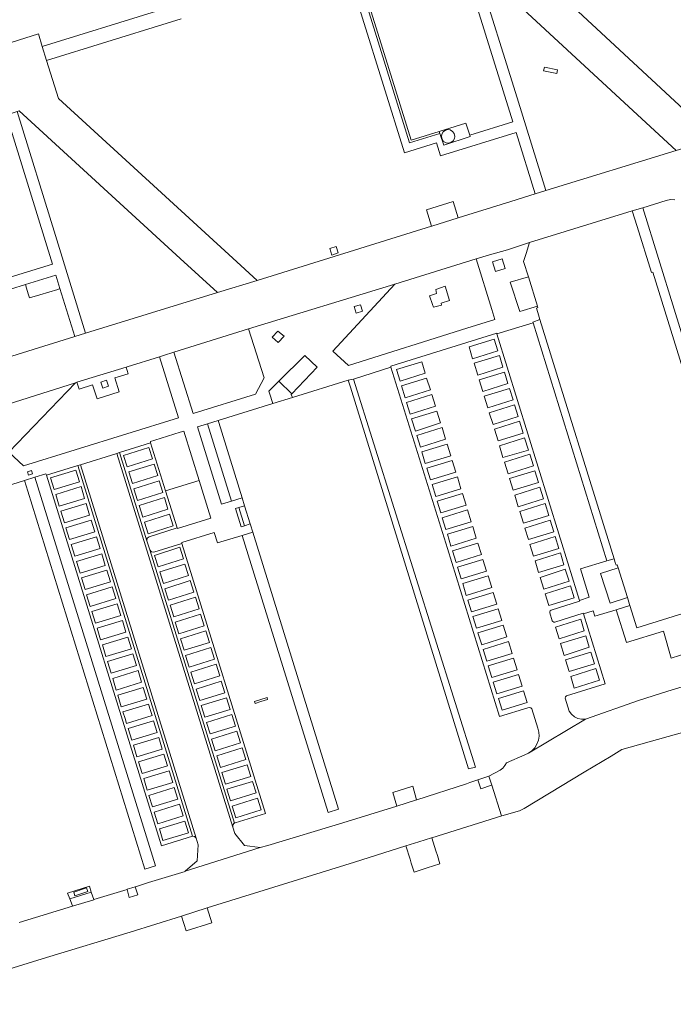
# Model space of a CAD drawing. Extents: x 148869 to 161638, y 453607 to 469810.
# Tile 104 of 256: x 152437 to 152533, y 461950 to 462096. Entities that reach past the tile are written whole.
import ezdxf

# ---------------------------------------------------------------- set-up
doc = ezdxf.new("R2010")
doc.units = 0
for name, color, linetype, lineweight in [('B-RO-VH-VERHARDING_GESLOTEN-GV', 251, 'CONTINUOUS', 18), ('B-RO-VH-VERHARDING_HALFVERHARDING-GV', 251, 'CONTINUOUS', 18), ('B-RO-VH-VERHARDING_OPEN-GV', 251, 'CONTINUOUS', 18)]:
    doc.layers.add(name, color=color, linetype=linetype, lineweight=lineweight)

msp = doc.modelspace()

# ---------------------------------------------------------------- linework, layer by layer
at = {"layer": 'B-RO-VH-VERHARDING_GESLOTEN-GV', "flags": 128}
for points in [[(152516, 462087.87), (152516.14, 462088.41), (152514.18, 462088.83), (152514.05, 462088.3)], [(152483.69, 462061.34), (152483.39, 462062.29), (152482.44, 462061.99), (152482.73, 462061.03)], [(152497.62, 462053.73), (152497.77, 462053.32), (152498.96, 462053.62), (152498.93, 462053.92), (152500.14, 462054.33), (152499.52, 462056.41), (152498.13, 462055.95), (152498.23, 462055.34), (152497.16, 462055)], [(152486.32, 462052.43), (152487.27, 462052.71), (152486.98, 462053.67), (152486.05, 462053.4)], [(152448.83, 462041.36), (152449.69, 462041.64), (152449.4, 462042.51), (152448.55, 462042.23)], [(152437.82, 462028.49), (152438.44, 462028.69), (152438.3, 462029.16), (152437.68, 462028.98)], [(152468.97, 462023.68), (152468.47, 462023.53), (152469.3, 462020.82), (152469.8, 462020.98)], [(152472.07, 461995.26), (152471.27, 461995), (152471.37, 461994.71), (152472.23, 461994.99), (152473.23, 461995.32), (152473.14, 461995.61)], [(152506.37, 461982.64), (152506.38, 461982.65), (152505.97, 461983.95), (152504.35, 461983.42), (152504.8, 461982.1)], [(152446.86, 461967.67), (152443.63, 461966.67), (152443.96, 461965.81), (152447.14, 461966.79)], [(152444.53, 461966.82), (152446.44, 461967.44), (152446.61, 461966.9), (152444.71, 461966.28)], [(152454, 461966.41), (152454.01, 461966.41), (152453.65, 461967.6), (152453.65, 461967.61), (152453.65, 461967.61), (152453.12, 461967.44), (152452.43, 461967.23), (152452.43, 461967.22), (152452.75, 461966.03)]]:
    msp.add_lwpolyline(points, close=True, dxfattribs=at)
at = {"layer": 'B-RO-VH-VERHARDING_HALFVERHARDING-GV', "flags": 128}
msp.add_lwpolyline([(152484.93, 462107.55), (152494.22, 462077.61), (152498.69, 462079), (152498.59, 462079.31), (152494.46, 462078.02), (152492.15, 462085.46), (152486.64, 462103.21)], dxfattribs=at)
at = {"layer": 'B-RO-VH-VERHARDING_OPEN-GV', "flags": 128}
for points in [[(152508.64, 462110.89), (152507.99, 462112.97), (152507.38, 462114.85), (152497.65, 462111.83), (152499.13, 462107.05), (152499.22, 462107.08), (152500.47, 462103.07), (152500.7, 462102.33), (152502.6, 462102.9), (152504.2, 462103.39), (152504.52, 462103.49), (152527.34, 462082.37), (152533.67, 462076.51), (152538.49, 462077.99), (152539.44, 462078.28), (152534.81, 462082.58), (152510.37, 462105.27)], [(152440.53, 462089.82), (152439.89, 462091.88), (152439.32, 462093.74), (152429.48, 462090.65), (152430.98, 462085.97), (152431.18, 462086.03), (152432.68, 462081.14), (152434.57, 462081.74), (152436.17, 462082.25), (152436.44, 462082.34), (152460.29, 462060.51), (152465.79, 462055.49), (152471.66, 462057.29), (152468.06, 462060.58), (152442.27, 462084.17)], [(152498.69, 462079), (152499.28, 462077.27), (152503.21, 462078.59), (152503.14, 462078.78), (152502.56, 462080.54), (152498.59, 462079.31)], [(152499.03, 462078.19), (152499.27, 462077.85), (152499.63, 462077.65), (152499.93, 462077.6), (152500.33, 462077.69), (152500.67, 462077.93), (152500.87, 462078.28), (152500.92, 462078.59), (152500.83, 462078.99), (152500.59, 462079.32), (152500.24, 462079.53), (152499.93, 462079.58), (152499.53, 462079.49), (152499.2, 462079.25), (152498.99, 462078.89), (152498.95, 462078.59)], [(152499.03, 462078.19), (152498.95, 462078.59), (152498.99, 462078.89), (152499.2, 462079.25), (152499.53, 462079.49), (152499.93, 462079.58), (152500.24, 462079.53), (152500.59, 462079.32), (152500.83, 462078.99), (152500.92, 462078.59), (152500.87, 462078.28), (152500.67, 462077.93), (152500.33, 462077.69), (152499.93, 462077.6), (152499.63, 462077.65), (152499.27, 462077.85)], [(152501.44, 462066.55), (152500.66, 462068.93), (152496.75, 462067.71), (152497.5, 462065.33), (152497.51, 462065.29)], [(152528.74, 462068.01), (152527.19, 462067.56), (152527.89, 462065.28), (152530.01, 462058.46), (152530.22, 462058.51), (152542.04, 462020.53), (152541.76, 462020.46), (152544.65, 462011.1), (152527.86, 462005.88), (152526.83, 462009.2), (152524.79, 462008.55), (152526.31, 462003.72), (152531.82, 462005.42), (152532.92, 462001.39), (152539.12, 462003.38), (152540.42, 461998.97), (152541.6, 461999.33), (152538.92, 462008.15), (152546.41, 462010.53), (152546.12, 462011.55), (152538.03, 462038.04)], [(152508.39, 462059.05), (152506.95, 462058.62), (152506.5, 462060.04), (152507.95, 462060.47)], [(152441.88, 462058.08), (152437.39, 462056.69), (152437.55, 462056.16), (152437.81, 462055.31), (152438, 462054.69), (152439.5, 462055.15), (152442.17, 462055.95), (152442.49, 462056.07)], [(152511.81, 462057.82), (152509.14, 462057.03), (152510.53, 462052.69), (152513.16, 462053.45)], [(152487.27, 462052.71), (152486.32, 462052.43), (152486.05, 462053.4), (152486.98, 462053.67)], [(152513.53, 462051.5), (152512.48, 462051.12), (152512.5, 462051.02), (152523.4, 462015.8), (152524.49, 462016.1)], [(152475.68, 462049.03), (152474.8, 462048.09), (152473.91, 462048.91), (152474.72, 462049.78)], [(152507.15, 462049.4), (152507.13, 462049.48), (152491.48, 462044.6), (152491.48, 462044.47), (152499.82, 462017.63), (152507.53, 461992.76), (152511.74, 461994.08), (152511.96, 461994.13), (152512.18, 461994.06), (152512.33, 461993.9), (152513.2, 461991.08), (152513.35, 461990.48), (152513.39, 461989.87), (152513.29, 461989.26), (152513.08, 461988.68), (152512.76, 461988.16), (152512.34, 461987.71), (152511.83, 461987.36), (152520.26, 461992.38), (152519.69, 461992.37), (152519.13, 461992.49), (152518.62, 461992.75), (152518.18, 461993.11), (152517.83, 461993.57), (152517.24, 461995.49), (152517.28, 461995.7), (152517.43, 461995.85), (152523.15, 461997.62), (152519.96, 462007.97), (152519.93, 462008.06), (152515.71, 462006.75), (152515.56, 462006.74), (152515.43, 462006.82), (152515.35, 462006.95), (152514.99, 462008.13), (152514.98, 462008.29), (152515.05, 462008.43), (152515.19, 462008.52), (152519.38, 462009.83), (152519.37, 462009.93)], [(152503.03, 462047.45), (152506.77, 462048.59), (152507.29, 462046.89), (152503.53, 462045.7)], [(152503.03, 462047.45), (152503.53, 462045.7), (152507.29, 462046.89), (152506.77, 462048.59)], [(152476.82, 462040.53), (152480.56, 462044.43), (152478.71, 462046.17), (152474.89, 462042.36)], [(152507.52, 462046.17), (152508.04, 462044.47), (152504.31, 462043.29), (152503.77, 462045.02)], [(152503.77, 462045.02), (152504.31, 462043.29), (152508.04, 462044.47), (152507.52, 462046.17)], [(152492.82, 462042.37), (152492.28, 462044.11), (152496.03, 462045.26), (152496.56, 462043.55)], [(152492.82, 462042.37), (152496.56, 462043.55), (152496.03, 462045.26), (152492.28, 462044.11)], [(152450.63, 462042.86), (152452.58, 462043.48), (152452.29, 462044.47), (152445.02, 462042.21), (152445.35, 462041.22), (152447.33, 462041.85), (152448, 462039.78), (152451.28, 462040.81)], [(152508.27, 462043.73), (152508.79, 462042.03), (152505.06, 462040.87), (152504.53, 462042.58)], [(152508.27, 462043.73), (152504.53, 462042.58), (152505.06, 462040.87), (152508.79, 462042.03)], [(152448.55, 462042.23), (152449.4, 462042.51), (152449.69, 462041.64), (152448.83, 462041.36)], [(152473.51, 462040.63), (152474.02, 462039.08), (152476.9, 462039.97), (152476.73, 462040.43), (152476.82, 462040.53), (152474.89, 462042.36), (152473.42, 462040.9)], [(152503.99, 461985.27), (152485.95, 462042.68), (152485.15, 462042.52), (152485.47, 462041.48), (152502.97, 461985.03)], [(152493.56, 462039.93), (152493.02, 462041.7), (152496.76, 462042.84), (152497.32, 462041.11)], [(152493.02, 462041.7), (152493.56, 462039.93), (152497.32, 462041.11), (152496.76, 462042.84)], [(152494.34, 462037.51), (152493.8, 462039.24), (152497.52, 462040.39), (152498.06, 462038.66)], [(152494.34, 462037.51), (152498.06, 462038.66), (152497.52, 462040.39), (152493.8, 462039.24)], [(152509.02, 462041.29), (152509.54, 462039.6), (152505.82, 462038.42), (152505.25, 462040.14)], [(152505.25, 462040.14), (152505.82, 462038.42), (152509.54, 462039.6), (152509.02, 462041.29)], [(152509.77, 462038.87), (152510.29, 462037.16), (152506.58, 462035.99), (152506.03, 462037.72)], [(152509.77, 462038.87), (152506.03, 462037.72), (152506.58, 462035.99), (152510.29, 462037.16)], [(152495.13, 462035), (152494.54, 462036.79), (152498.28, 462037.94), (152498.82, 462036.22)], [(152495.13, 462035), (152498.82, 462036.22), (152498.28, 462037.94), (152494.54, 462036.79)], [(152464.34, 462036.09), (152467.89, 462024.65), (152469.45, 462025.12), (152466, 462036.27), (152465.91, 462036.57)], [(152510.51, 462036.45), (152511.04, 462034.69), (152507.33, 462033.56), (152506.79, 462035.28)], [(152510.51, 462036.45), (152506.79, 462035.28), (152507.33, 462033.56), (152511.04, 462034.69)], [(152455.92, 462033.26), (152458.12, 462026.14), (152463.12, 462027.67), (152460.81, 462035.01), (152460.27, 462034.82), (152456.55, 462033.65), (152455.88, 462033.45)], [(152495.84, 462032.63), (152495.3, 462034.36), (152499.05, 462035.51), (152499.55, 462033.78)], [(152495.84, 462032.63), (152499.55, 462033.78), (152499.05, 462035.51), (152495.3, 462034.36)], [(152455.37, 462018.77), (152455.41, 462019.15), (152455.72, 462019.38), (152459.84, 462020.67), (152458.12, 462026.14), (152455.92, 462033.26), (152451.32, 462031.83)], [(152496.53, 462030.19), (152496.05, 462031.92), (152499.79, 462033.08), (152500.33, 462031.36)], [(152496.53, 462030.19), (152500.33, 462031.36), (152499.79, 462033.08), (152496.05, 462031.92)], [(152511.26, 462034.02), (152511.81, 462032.19), (152508.05, 462031.11), (152507.55, 462032.83)], [(152511.26, 462034.02), (152507.55, 462032.83), (152508.05, 462031.11), (152511.81, 462032.19)], [(152461.04, 461969.89), (152472.11, 461973.42), (152472.11, 461973.43), (152469.82, 461973.7), (152468.36, 461975.49), (152468.06, 461976.43), (152450.9, 462031.7), (152445.54, 462030.03), (152462.63, 461974.77), (152462.97, 461973.79), (152462.79, 461971.45), (152461.02, 461969.89)], [(152468.08, 461976.74), (152468.26, 461976.99), (152468.3, 461977.01), (152468.33, 461977.03), (152455.78, 462017.41), (152455.37, 462018.77), (152451.32, 462031.83), (152450.9, 462031.7), (152468.06, 461976.43)], [(152451.92, 462031.4), (152455.65, 462032.58), (152456.19, 462030.87), (152452.46, 462029.69)], [(152452.46, 462029.69), (152456.19, 462030.87), (152455.65, 462032.58), (152451.92, 462031.4)], [(152512.01, 462031.58), (152512.55, 462029.85), (152508.82, 462028.68), (152508.28, 462030.41)], [(152512.01, 462031.58), (152508.28, 462030.41), (152508.82, 462028.68), (152512.55, 462029.85)], [(152445.54, 462030.03), (152445.12, 462029.92), (152462.11, 461975.08), (152462.43, 461975.02), (152462.63, 461974.77)], [(152452.68, 462028.95), (152456.42, 462030.12), (152456.96, 462028.41), (152453.21, 462027.24)], [(152456.42, 462030.12), (152452.68, 462028.95), (152453.21, 462027.24), (152456.96, 462028.41)], [(152497.32, 462027.78), (152496.8, 462029.5), (152500.52, 462030.65), (152501.07, 462028.92)], [(152497.32, 462027.78), (152501.07, 462028.92), (152500.52, 462030.65), (152496.8, 462029.5)], [(152437.68, 462028.98), (152438.3, 462029.16), (152438.44, 462028.69), (152437.82, 462028.49)], [(152445.12, 462029.92), (152440.5, 462028.5), (152457.52, 461973.64), (152462.11, 461975.08)], [(152441.11, 462028.07), (152444.86, 462029.23), (152445.39, 462027.51), (152441.64, 462026.35)], [(152441.64, 462026.35), (152445.39, 462027.51), (152444.86, 462029.23), (152441.11, 462028.07)], [(152512.76, 462029.14), (152513.31, 462027.41), (152509.58, 462026.24), (152509.04, 462027.97)], [(152512.76, 462029.14), (152509.04, 462027.97), (152509.58, 462026.24), (152513.31, 462027.41)], [(152456.62, 461970.69), (152438.79, 462028.17), (152437.25, 462027.67), (152437.74, 462026.09), (152455.07, 461970.2)], [(152453.99, 462024.75), (152453.45, 462026.47), (152457.2, 462027.63), (152457.73, 462025.91)], [(152453.99, 462024.75), (152457.73, 462025.91), (152457.2, 462027.63), (152453.45, 462026.47)], [(152498.1, 462025.32), (152497.56, 462027.08), (152501.3, 462028.22), (152501.82, 462026.48)], [(152497.56, 462027.08), (152498.1, 462025.32), (152501.82, 462026.48), (152501.3, 462028.22)], [(152445.62, 462026.78), (152446.15, 462025.05), (152442.4, 462023.9), (152441.87, 462025.62)], [(152445.62, 462026.78), (152441.87, 462025.62), (152442.4, 462023.9), (152446.15, 462025.05)], [(152498.86, 462022.89), (152498.33, 462024.61), (152502.07, 462025.75), (152502.6, 462024.06)], [(152498.86, 462022.89), (152502.6, 462024.06), (152502.07, 462025.75), (152498.33, 462024.61)], [(152513.52, 462026.7), (152514.06, 462024.98), (152510.3, 462023.8), (152509.79, 462025.53)], [(152510.3, 462023.8), (152514.06, 462024.98), (152513.52, 462026.7), (152509.79, 462025.53)], [(152443.15, 462021.42), (152446.89, 462022.56), (152446.36, 462024.29), (152442.63, 462023.15)], [(152446.36, 462024.29), (152446.89, 462022.56), (152443.15, 462021.42), (152442.63, 462023.15)], [(152454.22, 462024.01), (152457.95, 462025.17), (152458.48, 462023.45), (152454.76, 462022.29)], [(152457.95, 462025.17), (152454.22, 462024.01), (152454.76, 462022.29), (152458.48, 462023.45)], [(152514.28, 462024.28), (152514.82, 462022.51), (152511.08, 462021.37), (152510.55, 462023.11)], [(152511.08, 462021.37), (152514.82, 462022.51), (152514.28, 462024.28), (152510.55, 462023.11)], [(152454.99, 462021.54), (152458.73, 462022.7), (152459.26, 462020.98), (152455.53, 462019.82)], [(152458.73, 462022.7), (152454.99, 462021.54), (152455.53, 462019.82), (152459.26, 462020.98)], [(152468.97, 462023.68), (152469.8, 462020.98), (152470.65, 462021.27), (152469.82, 462023.94)], [(152499.61, 462020.45), (152499.07, 462022.19), (152502.82, 462023.33), (152503.35, 462021.6)], [(152499.61, 462020.45), (152503.35, 462021.6), (152502.82, 462023.33), (152499.07, 462022.19)], [(152447.14, 462021.82), (152447.67, 462020.1), (152443.92, 462018.95), (152443.39, 462020.67)], [(152443.92, 462018.95), (152447.67, 462020.1), (152447.14, 462021.82), (152443.39, 462020.67)], [(152515.02, 462021.84), (152515.56, 462020.08), (152511.83, 462018.95), (152511.29, 462020.66)], [(152511.83, 462018.95), (152515.56, 462020.08), (152515.02, 462021.84), (152511.29, 462020.66)], [(152483.72, 461979.07), (152471.02, 462020.07), (152469.46, 462019.57), (152482.18, 461978.59)], [(152500.36, 462018), (152499.83, 462019.74), (152503.57, 462020.88), (152504.1, 462019.16)], [(152500.36, 462018), (152504.1, 462019.16), (152503.57, 462020.88), (152499.83, 462019.74)], [(152447.91, 462019.35), (152448.44, 462017.63), (152444.69, 462016.48), (152444.17, 462018.21)], [(152447.91, 462019.35), (152444.17, 462018.21), (152444.69, 462016.48), (152448.44, 462017.63)], [(152460.54, 462018.39), (152456.41, 462017.1), (152456.03, 462017.12), (152455.78, 462017.41), (152468.33, 461977.03), (152468.37, 461977.05), (152468.42, 461977.07), (152472.9, 461978.46)], [(152501.12, 462015.58), (152500.58, 462017.3), (152504.32, 462018.44), (152504.87, 462016.74)], [(152501.12, 462015.58), (152504.87, 462016.74), (152504.32, 462018.44), (152500.58, 462017.3)], [(152515.78, 462019.4), (152516.32, 462017.64), (152512.58, 462016.5), (152512.05, 462018.22)], [(152512.58, 462016.5), (152516.32, 462017.64), (152515.78, 462019.4), (152512.05, 462018.22)], [(152457.04, 462014.91), (152460.77, 462016.09), (152460.23, 462017.81), (152456.49, 462016.62)], [(152460.23, 462017.81), (152460.77, 462016.09), (152457.04, 462014.91), (152456.49, 462016.62)], [(152516.54, 462016.97), (152517.07, 462015.24), (152513.33, 462014.06), (152512.8, 462015.8)], [(152513.33, 462014.06), (152517.07, 462015.24), (152516.54, 462016.97), (152512.8, 462015.8)], [(152448.69, 462016.85), (152449.21, 462015.13), (152445.47, 462013.98), (152444.95, 462015.71)], [(152445.47, 462013.98), (152449.21, 462015.13), (152448.69, 462016.85), (152444.95, 462015.71)], [(152501.88, 462013.14), (152501.34, 462014.86), (152505.09, 462016.02), (152505.62, 462014.28)], [(152501.88, 462013.14), (152505.62, 462014.28), (152505.09, 462016.02), (152501.34, 462014.86)], [(152525.1, 462014.77), (152524.96, 462015.23), (152524.78, 462015.18), (152524.65, 462015.58), (152524.49, 462016.1), (152523.4, 462015.8), (152519.52, 462014.6), (152520.8, 462010.41), (152519.37, 462009.93), (152519.38, 462009.83), (152515.19, 462008.52), (152515.05, 462008.43), (152514.98, 462008.29), (152514.99, 462008.13), (152515.35, 462006.95), (152515.43, 462006.82), (152515.56, 462006.74), (152515.71, 462006.75), (152519.93, 462008.06), (152519.96, 462007.97), (152521.41, 462008.4), (152521.66, 462007.6), (152524.79, 462008.55), (152526.83, 462009.2), (152526.79, 462009.34), (152526.46, 462010.4), (152523.91, 462009.54), (152522.47, 462013.91)], [(152449.45, 462014.41), (152449.97, 462012.69), (152446.23, 462011.55), (152445.7, 462013.28)], [(152449.45, 462014.41), (152445.7, 462013.28), (152446.23, 462011.55), (152449.97, 462012.69)], [(152457.81, 462012.45), (152461.54, 462013.62), (152461, 462015.33), (152457.27, 462014.16)], [(152461, 462015.33), (152461.54, 462013.62), (152457.81, 462012.45), (152457.27, 462014.16)], [(152517.27, 462014.55), (152517.83, 462012.8), (152514.09, 462011.63), (152513.55, 462013.36)], [(152517.27, 462014.55), (152513.55, 462013.36), (152514.09, 462011.63), (152517.83, 462012.8)], [(152525.1, 462014.77), (152522.47, 462013.91), (152523.91, 462009.54), (152526.46, 462010.4)], [(152458.56, 462009.97), (152462.3, 462011.16), (152461.75, 462012.88), (152458.02, 462011.69)], [(152461.75, 462012.88), (152462.3, 462011.16), (152458.56, 462009.97), (152458.02, 462011.69)], [(152502.63, 462010.7), (152502.1, 462012.45), (152505.84, 462013.57), (152506.38, 462011.84)], [(152502.63, 462010.7), (152506.38, 462011.84), (152505.84, 462013.57), (152502.1, 462012.45)], [(152450.21, 462011.94), (152450.75, 462010.22), (152446.99, 462009.06), (152446.45, 462010.78)], [(152446.99, 462009.06), (152450.75, 462010.22), (152450.21, 462011.94), (152446.45, 462010.78)], [(152507.13, 462009.4), (152503.39, 462008.27), (152502.86, 462009.99), (152506.59, 462011.13)], [(152503.39, 462008.27), (152507.13, 462009.4), (152506.59, 462011.13), (152502.86, 462009.99)], [(152518.03, 462012.11), (152518.58, 462010.33), (152514.85, 462009.19), (152514.31, 462010.92)], [(152514.85, 462009.19), (152518.58, 462010.33), (152518.03, 462012.11), (152514.31, 462010.92)], [(152462.54, 462010.42), (152463.08, 462008.7), (152459.33, 462007.52), (152458.79, 462009.24)], [(152462.54, 462010.42), (152458.79, 462009.24), (152459.33, 462007.52), (152463.08, 462008.7)], [(152450.98, 462009.46), (152451.5, 462007.74), (152447.74, 462006.6), (152447.21, 462008.32)], [(152450.98, 462009.46), (152447.21, 462008.32), (152447.74, 462006.6), (152451.5, 462007.74)], [(152507.34, 462008.71), (152507.88, 462006.98), (152504.13, 462005.83), (152503.6, 462007.56)], [(152503.6, 462007.56), (152504.13, 462005.83), (152507.88, 462006.98), (152507.34, 462008.71)], [(152448.51, 462004.11), (152452.27, 462005.27), (152451.75, 462006.99), (152447.98, 462005.83)], [(152451.75, 462006.99), (152452.27, 462005.27), (152448.51, 462004.11), (152447.98, 462005.83)], [(152460.11, 462005.03), (152463.83, 462006.21), (152463.29, 462007.92), (152459.57, 462006.75)], [(152463.29, 462007.92), (152463.83, 462006.21), (152460.11, 462005.03), (152459.57, 462006.75)], [(152519.57, 462007.16), (152520.09, 462005.43), (152516.36, 462004.28), (152515.81, 462006.01)], [(152519.57, 462007.16), (152515.81, 462006.01), (152516.36, 462004.28), (152520.09, 462005.43)], [(152464.07, 462005.47), (152460.33, 462004.29), (152460.87, 462002.57), (152464.61, 462003.75)], [(152464.07, 462005.47), (152464.61, 462003.75), (152460.87, 462002.57), (152460.33, 462004.29)], [(152504.9, 462003.39), (152504.35, 462005.14), (152508.09, 462006.28), (152508.63, 462004.56)], [(152504.9, 462003.39), (152508.63, 462004.56), (152508.09, 462006.28), (152504.35, 462005.14)], [(152452.54, 462004.52), (152453.06, 462002.79), (152449.3, 462001.65), (152448.78, 462003.37)], [(152449.3, 462001.65), (152453.06, 462002.79), (152452.54, 462004.52), (152448.78, 462003.37)], [(152505.64, 462000.98), (152505.11, 462002.71), (152508.86, 462003.86), (152509.39, 462002.12)], [(152505.64, 462000.98), (152509.39, 462002.12), (152508.86, 462003.86), (152505.11, 462002.71)], [(152520.32, 462004.71), (152520.83, 462003.02), (152517.11, 462001.83), (152516.58, 462003.57)], [(152516.58, 462003.57), (152517.11, 462001.83), (152520.83, 462003.02), (152520.32, 462004.71)], [(152461.62, 462000.1), (152465.38, 462001.28), (152464.84, 462003), (152461.08, 462001.82)], [(152464.84, 462003), (152465.38, 462001.28), (152461.62, 462000.1), (152461.08, 462001.82)], [(152453.28, 462002.05), (152453.81, 462000.33), (152450.06, 461999.18), (152449.53, 462000.91)], [(152453.28, 462002.05), (152449.53, 462000.91), (152450.06, 461999.18), (152453.81, 462000.33)], [(152506.39, 461998.55), (152505.86, 462000.29), (152509.61, 462001.43), (152510.14, 461999.7)], [(152506.39, 461998.55), (152510.14, 461999.7), (152509.61, 462001.43), (152505.86, 462000.29)], [(152521.06, 462002.31), (152521.59, 462000.58), (152517.85, 461999.42), (152517.32, 462001.16)], [(152521.06, 462002.31), (152517.32, 462001.16), (152517.85, 461999.42), (152521.59, 462000.58)], [(152454.05, 461999.58), (152454.58, 461997.86), (152450.83, 461996.7), (152450.3, 461998.42)], [(152450.83, 461996.7), (152454.58, 461997.86), (152454.05, 461999.58), (152450.3, 461998.42)], [(152462.4, 461997.61), (152466.15, 461998.78), (152465.61, 462000.5), (152461.86, 461999.33)], [(152465.61, 462000.5), (152466.15, 461998.78), (152462.4, 461997.61), (152461.86, 461999.33)], [(152521.8, 461999.88), (152522.34, 461998.14), (152518.6, 461996.98), (152518.07, 461998.71)], [(152521.8, 461999.88), (152518.07, 461998.71), (152518.6, 461996.98), (152522.34, 461998.14)], [(152463.18, 461995.13), (152466.9, 461996.28), (152466.37, 461998), (152462.65, 461996.85)], [(152466.37, 461998), (152466.9, 461996.28), (152463.18, 461995.13), (152462.65, 461996.85)], [(152510.89, 461997.28), (152507.15, 461996.12), (152506.62, 461997.86), (152510.35, 461999.01)], [(152507.15, 461996.12), (152510.89, 461997.28), (152510.35, 461999.01), (152506.62, 461997.86)], [(152454.82, 461997.09), (152455.35, 461995.37), (152451.58, 461994.22), (152451.05, 461995.94)], [(152451.05, 461995.94), (152451.58, 461994.22), (152455.35, 461995.37), (152454.82, 461997.09)], [(152511.1, 461996.58), (152511.65, 461994.87), (152507.91, 461993.7), (152507.37, 461995.44)], [(152507.91, 461993.7), (152511.65, 461994.87), (152511.1, 461996.58), (152507.37, 461995.44)], [(152467.14, 461995.55), (152463.4, 461994.4), (152463.94, 461992.68), (152467.67, 461993.84)], [(152467.14, 461995.55), (152467.67, 461993.84), (152463.94, 461992.68), (152463.4, 461994.4)], [(152455.58, 461994.63), (152455.89, 461993.66), (152456.13, 461992.91), (152452.35, 461991.77), (152452.13, 461992.5), (152451.82, 461993.49)], [(152452.13, 461992.5), (152452.35, 461991.77), (152456.13, 461992.91), (152455.89, 461993.66), (152455.58, 461994.63), (152451.82, 461993.49)], [(152456.36, 461992.15), (152456.88, 461990.43), (152453.12, 461989.29), (152452.6, 461991.02)], [(152456.36, 461992.15), (152452.6, 461991.02), (152453.12, 461989.29), (152456.88, 461990.43)], [(152464.71, 461990.2), (152468.45, 461991.34), (152467.93, 461993.06), (152464.19, 461991.92)], [(152467.93, 461993.06), (152468.45, 461991.34), (152464.71, 461990.2), (152464.19, 461991.92)], [(152457.12, 461989.69), (152457.64, 461987.97), (152453.89, 461986.82), (152453.36, 461988.54)], [(152453.89, 461986.82), (152457.64, 461987.97), (152457.12, 461989.69), (152453.36, 461988.54)], [(152468.67, 461990.61), (152464.93, 461989.44), (152465.47, 461987.72), (152469.2, 461988.89)], [(152468.67, 461990.61), (152469.2, 461988.89), (152465.47, 461987.72), (152464.93, 461989.44)], [(152466.25, 461985.26), (152469.98, 461986.43), (152469.44, 461988.14), (152465.71, 461986.98)], [(152469.44, 461988.14), (152469.98, 461986.43), (152466.25, 461985.26), (152465.71, 461986.98)], [(152457.88, 461987.22), (152458.4, 461985.49), (152454.65, 461984.36), (152454.14, 461986.09)], [(152457.88, 461987.22), (152454.14, 461986.09), (152454.65, 461984.36), (152458.4, 461985.49)], [(152470.22, 461985.65), (152466.46, 461984.51), (152466.98, 461982.78), (152470.74, 461983.92)], [(152470.22, 461985.65), (152470.74, 461983.92), (152466.98, 461982.78), (152466.46, 461984.51)], [(152458.65, 461984.74), (152459.18, 461983.02), (152455.42, 461981.87), (152454.89, 461983.59)], [(152455.42, 461981.87), (152459.18, 461983.02), (152458.65, 461984.74), (152454.89, 461983.59)], [(152459.41, 461982.27), (152459.94, 461980.55), (152456.2, 461979.4), (152455.67, 461981.12)], [(152459.41, 461982.27), (152455.67, 461981.12), (152456.2, 461979.4), (152459.94, 461980.55)], [(152470.98, 461983.19), (152471.51, 461981.47), (152467.75, 461980.3), (152467.21, 461982.03)], [(152470.98, 461983.19), (152467.21, 461982.03), (152467.75, 461980.3), (152471.51, 461981.47)], [(152495.28, 461980.47), (152495.28, 461980.47), (152494.7, 461982.47), (152491.77, 461981.56), (152492.35, 461979.54), (152492.35, 461979.54)], [(152468.53, 461977.82), (152472.27, 461978.98), (152471.74, 461980.7), (152468, 461979.54)], [(152471.74, 461980.7), (152472.27, 461978.98), (152468.53, 461977.82), (152468, 461979.54)], [(152456.97, 461976.93), (152460.72, 461978.09), (152460.19, 461979.81), (152456.44, 461978.65)], [(152460.19, 461979.81), (152460.72, 461978.09), (152456.97, 461976.93), (152456.44, 461978.65)], [(152460.98, 461977.32), (152457.22, 461976.18), (152457.74, 461974.46), (152461.51, 461975.6)], [(152460.98, 461977.32), (152461.51, 461975.6), (152457.74, 461974.46), (152457.22, 461976.18)], [(152498.34, 461972.2), (152498.12, 461972.89), (152497.51, 461974.84), (152497.5, 461974.84), (152495.6, 461974.24), (152493.69, 461973.64), (152494.31, 461971.69), (152494.49, 461971.1), (152494.91, 461969.78), (152496.82, 461970.38), (152498.72, 461970.97)], [(152444.71, 461966.28), (152446.61, 461966.9), (152446.44, 461967.44), (152444.53, 461966.82)], [(152447.49, 461965.69), (152447.49, 461965.7), (152447.14, 461966.79), (152443.96, 461965.81), (152444.37, 461964.76), (152444.37, 461964.75)], [(152464.98, 461962.27), (152464.3, 461964.46), (152464.3, 461964.46), (152460.48, 461963.27), (152461.16, 461961.09)]]:
    msp.add_lwpolyline(points, close=True, dxfattribs=at)
for points in [[(152502.6, 462102.9), (152509.49, 462080.76), (152503.14, 462078.78), (152503.21, 462078.59), (152499.28, 462077.27), (152498.69, 462079), (152494.22, 462077.61), (152484.93, 462107.55)], [(152484.16, 462106.09), (152493.46, 462076.16), (152498.22, 462077.63), (152498.82, 462075.7), (152509.98, 462079.16), (152512.81, 462070.09), (152514.38, 462070.57), (152510.13, 462084.29), (152504.2, 462103.39)], [(152456.77, 462097.12), (152439.89, 462091.88), (152440.53, 462089.82), (152449.45, 462092.58), (152458.36, 462095.34), (152460.45, 462095.99)], [(152430.71, 462054.62), (152437.39, 462056.69), (152441.88, 462058.08), (152442.49, 462056.07), (152444.68, 462048.97), (152446.27, 462049.46), (152441.82, 462063.93), (152436.17, 462082.25)], [(152434.57, 462081.74), (152441.39, 462059.67), (152435.14, 462057.74)], [(152533.67, 462076.51), (152514.38, 462070.57), (152512.81, 462070.09), (152509.2, 462068.97), (152501.44, 462066.55), (152497.51, 462065.29), (152497.5, 462065.33), (152471.66, 462057.29), (152465.79, 462055.49), (152446.27, 462049.46), (152444.68, 462048.97), (152403.56, 462036.16)], [(152422.8, 462035.2), (152444.8, 462042.14), (152445.02, 462042.21), (152452.29, 462044.47), (152452.42, 462044.51), (152457.25, 462046), (152457.8, 462046.17), (152459.35, 462046.66), (152470.41, 462050.12), (152492.05, 462056.75), (152504.08, 462060.46), (152506.05, 462061.07), (152508.7, 462061.83), (152511.99, 462062.87), (152527.19, 462067.56), (152528.74, 462068.01), (152532.22, 462069.09), (152532.84, 462069.23), (152533.48, 462069.22)], [(152429.04, 462025.13), (152437.25, 462027.67), (152438.79, 462028.17), (152440.43, 462028.67), (152440.5, 462028.5), (152445.12, 462029.92), (152445.54, 462030.03), (152450.9, 462031.7), (152451.32, 462031.83), (152455.92, 462033.26), (152455.88, 462033.45), (152456.55, 462033.65), (152460.27, 462034.82), (152460.81, 462035.01), (152463.12, 462027.67), (152464.8, 462022.12), (152459.88, 462020.59), (152459.84, 462020.67), (152455.72, 462019.38), (152455.41, 462019.15), (152455.37, 462018.77), (152455.78, 462017.41), (152456.03, 462017.12), (152456.41, 462017.1), (152460.54, 462018.39), (152460.51, 462018.5), (152465.34, 462020.01), (152465.82, 462018.45), (152469.46, 462019.57), (152471.02, 462020.07), (152470.7, 462021.11), (152470.65, 462021.27), (152469.8, 462020.98), (152469.3, 462020.82), (152468.47, 462023.53), (152468.97, 462023.68), (152469.82, 462023.94), (152469.45, 462025.12), (152467.89, 462024.65), (152466.38, 462024.17), (152462.85, 462035.65), (152464.34, 462036.09), (152465.91, 462036.57), (152474.02, 462039.08), (152473.51, 462040.63), (152473.42, 462040.9), (152474.89, 462042.36), (152478.71, 462046.17), (152480.56, 462044.43), (152476.82, 462040.53), (152476.73, 462040.43), (152476.9, 462039.97), (152485.15, 462042.52), (152485.95, 462042.68), (152491.48, 462044.47), (152491.48, 462044.6), (152507.13, 462049.48), (152507.15, 462049.4), (152512.5, 462051.02), (152512.48, 462051.12), (152513.53, 462051.5), (152513.21, 462052.55), (152513.02, 462053.17), (152513.22, 462053.26), (152513.16, 462053.45), (152510.53, 462052.69), (152509.14, 462057.03), (152511.81, 462057.82), (152511.1, 462060.09), (152511.48, 462061.26), (152511.99, 462062.87), (152508.7, 462061.83), (152506.05, 462061.07), (152504.08, 462060.46), (152506.4, 462052.97), (152506.86, 462051.5), (152502.7, 462050.2), (152485.17, 462044.7), (152482.86, 462046.84), (152492.05, 462056.75), (152470.41, 462050.12), (152472.71, 462042.86), (152471.42, 462040.48), (152462.21, 462037.6), (152459.35, 462046.66), (152457.8, 462046.17), (152457.25, 462046), (152460.06, 462036.98), (152437.11, 462029.85), (152434.94, 462031.87), (152444.8, 462042.14), (152422.8, 462035.2)], [(152540.42, 461998.97), (152532.47, 461996.51), (152528.11, 461995.14), (152520.26, 461992.38), (152511.83, 461987.36), (152511.27, 461987.11), (152508.58, 461985.93), (152508.33, 461985.52), (152508.01, 461985.15), (152507.64, 461984.83), (152505.97, 461983.95), (152506.38, 461982.65), (152506.38, 461982.65), (152506.38, 461982.65), (152507.85, 461978.08), (152507.86, 461978.07), (152510.52, 461978.85), (152511.17, 461979.19), (152514.94, 461981.46), (152520.08, 461984.55), (152524.04, 461986.94), (152525.65, 461987.92), (152537.79, 461991.31)], [(152418.15, 461950.22), (152440.52, 461957.14), (152452.87, 461960.88), (152460.48, 461963.27), (152460.48, 461963.27), (152464.3, 461964.46), (152464.3, 461964.46), (152486.09, 461971.26), (152486.09, 461971.26), (152493.68, 461973.64), (152493.69, 461973.64), (152495.6, 461974.24), (152497.5, 461974.84), (152497.51, 461974.84), (152507.86, 461978.07), (152507.85, 461978.07), (152507.86, 461978.07), (152507.85, 461978.08), (152506.38, 461982.65), (152506.38, 461982.65), (152506.38, 461982.65), (152506.37, 461982.64), (152504.8, 461982.1), (152504.35, 461983.42), (152503.58, 461983.16), (152503.57, 461983.16), (152503.17, 461983.02), (152502.64, 461982.84), (152495.29, 461980.47), (152495.28, 461980.47), (152495.28, 461980.47), (152492.35, 461979.54), (152492.35, 461979.54), (152492.35, 461979.54), (152484.35, 461977.05), (152484.35, 461977.05), (152484.34, 461977.04), (152473.27, 461973.7), (152472.13, 461973.43), (152472.11, 461973.43), (152472.11, 461973.42), (152461.04, 461969.89), (152461.02, 461969.89), (152461.02, 461969.88), (152455.6, 461968.21), (152453.66, 461967.61), (152453.65, 461967.61), (152453.65, 461967.61), (152453.65, 461967.6), (152454.01, 461966.41), (152454, 461966.41), (152452.75, 461966.03), (152452.43, 461967.22), (152447.5, 461965.7), (152447.49, 461965.7), (152447.49, 461965.69), (152444.37, 461964.75), (152444.37, 461964.76), (152444.37, 461964.75), (152436.44, 461962.32)]]:
    msp.add_lwpolyline(points, dxfattribs=at)

doc.saveas('drawing.dxf')
